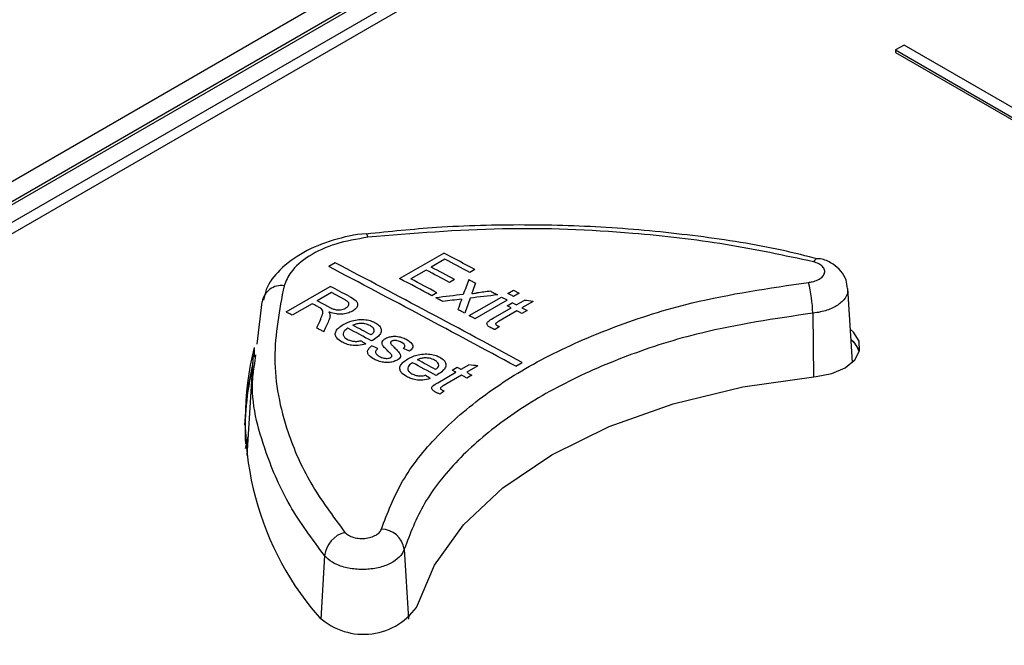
# Paper-space layout 'Sheet1' of a CAD drawing. Header units: millimetres. Extents: x -1 to 420, y -14 to 297.
# Tile 93 of 110: x 319 to 326, y 245 to 249. Entities that reach past the tile are written whole.
import ezdxf

# ---------------------------------------------------------------- set-up
doc = ezdxf.new("R2010")
doc.units = ezdxf.units.MM

psp = doc.layouts.new('Sheet1')

# ---------------------------------------------------------------- linework, layer by layer
at = {"color": 7, "linetype": 'Continuous', "lineweight": 25}
for p, q in [((331.9949, 255.2067), (306.1431, 240.2828)), ((332.0156, 255.0862), (306.3934, 240.2948)), ((332.0456, 255.0832), (306.4234, 240.2918)), ((332.0456, 254.9672), (306.6243, 240.2918)), ((331.9632, 254.8452), (313.7906, 244.3543)), ((325.1326, 248.7548), (325.076, 248.7221)), ((332.9815, 244.2237), (325.1326, 248.7548)), ((325.076, 248.7221), (325.076, 248.7058)), ((325.076, 248.7221), (332.9249, 244.191)), ((325.076, 248.7058), (332.9249, 244.1747)), ((321.5939, 247.5141), (321.5934, 247.5141)), ((321.8133, 247.2189), (322.1039, 247.3866)), ((322.1113, 247.3456), (322.0219, 247.294)), ((321.3895, 247.3225), (321.347, 247.298)), ((321.9884, 247.2746), (321.8878, 247.2166)), ((322.3088, 247.2779), (322.2753, 247.2586)), ((322.1747, 247.2129), (322.1412, 247.1936)), ((321.0665, 246.9999), (321.3571, 247.1676)), ((322.5249, 247.1213), (322.5621, 247.1428)), ((324.7938, 246.6684), (324.7626, 247.1538)), ((320.8753, 246.7866), (320.9098, 247.0661)), ((321.3645, 247.1266), (321.2714, 247.0729)), ((321.3492, 247.0318), (321.2714, 247.0729)), ((321.4511, 247.0809), (321.3645, 247.1266)), ((322.0592, 247.1256), (322.0257, 247.1062)), ((322.2715, 246.9751), (322.4839, 247.0976)), ((322.5211, 247.0777), (322.3088, 246.9551)), ((322.5994, 247.1229), (322.5621, 247.1014)), ((322.5807, 247.0458), (322.6324, 247.0756)), ((322.6909, 247.0679), (322.618, 247.0258)), ((321.2379, 247.0535), (321.1075, 246.9782)), ((322.4281, 246.9576), (322.5472, 247.0264)), ((322.5845, 247.0064), (322.464, 246.9369)), ((322.5211, 247.0404), (322.5547, 247.0597)), ((322.5472, 247.0264), (322.5211, 247.0404)), ((322.5807, 247.0458), (322.5547, 247.0597)), ((322.6515, 247.0078), (322.618, 246.9884)), ((320.8561, 246.7663), (320.8561, 246.701)), ((320.8502, 246.7185), (320.8076, 246.0545)), ((320.8598, 246.6607), (320.8668, 246.7171)), ((322.158, 246.617), (322.1916, 246.6363)), ((322.2176, 246.6223), (322.2693, 246.6521)), ((322.3278, 246.6443), (322.2549, 246.6022)), ((322.5774, 246.6422), (322.6198, 246.6667)), ((322.0649, 246.5342), (322.1841, 246.603)), ((322.2214, 246.5829), (322.1009, 246.5133)), ((322.2884, 246.5842), (322.2549, 246.5648))]:
    psp.add_line(p, q, dxfattribs=at)
at = {"color": 8, "linetype": 'Continuous', "lineweight": 25}
for p, q in [((324.5313, 246.9909), (324.5354, 246.572)), ((321.3198, 245.3965), (321.2958, 244.9795)), ((321.8438, 245.4395), (321.8728, 244.9794))]:
    psp.add_line(p, q, dxfattribs=at)
at = {"color": 8, "linetype": 'Continuous', "lineweight": 25, "flags": 128}
psp.add_lwpolyline([(321.6053, 247.4902), (321.6011, 247.503), (321.5973, 247.5111), (321.5939, 247.5141), (321.5939, 247.5141)], dxfattribs=at)
at = {"color": 7, "linetype": 'Continuous', "lineweight": 25, "flags": 128}
for points in [[(322.2678, 247.2129), (322.2734, 247.21), (322.279, 247.207), (322.2846, 247.204), (322.2901, 247.2011), (322.2957, 247.1981), (322.3013, 247.1951), (322.3069, 247.1921), (322.3125, 247.1892)], [(322.4131, 247.1355), (322.4187, 247.1325), (322.4242, 247.1295), (322.4298, 247.1266), (322.4354, 247.1236), (322.441, 247.1206), (322.4465, 247.1176), (322.4521, 247.1146), (322.4577, 247.1117)], [(322.5621, 247.1428), (322.5668, 247.1403), (322.5714, 247.1378), (322.5761, 247.1353), (322.5807, 247.1328), (322.5854, 247.1304), (322.59, 247.1279), (322.5947, 247.1254), (322.5994, 247.1229)], [(322.0964, 247.0686), (322.0908, 247.0715), (322.0852, 247.0745), (322.0796, 247.0775), (322.0741, 247.0805), (322.0685, 247.0834), (322.0629, 247.0864), (322.0573, 247.0894), (322.0517, 247.0923)], [(322.4839, 247.0976), (322.4885, 247.0952), (322.4932, 247.0927), (322.4978, 247.0902), (322.5025, 247.0877), (322.5072, 247.0852), (322.5118, 247.0827), (322.5165, 247.0802), (322.5211, 247.0777)], [(322.5621, 247.1014), (322.5575, 247.1039), (322.5528, 247.1064), (322.5481, 247.1088), (322.5435, 247.1113), (322.5388, 247.1138), (322.5342, 247.1163), (322.5295, 247.1188), (322.5249, 247.1213)], [(321.1075, 246.9782), (321.1024, 246.9809), (321.0972, 246.9836), (321.0921, 246.9864), (321.087, 246.9891), (321.0819, 246.9918), (321.0768, 246.9945), (321.0716, 246.9972), (321.0665, 246.9999)], [(321.2798, 247.0314), (321.2746, 247.0341), (321.2694, 247.0369), (321.2641, 247.0397), (321.2589, 247.0424), (321.2536, 247.0452), (321.2484, 247.048), (321.2431, 247.0508), (321.2379, 247.0535)], [(322.2417, 246.991), (322.2362, 246.994), (322.2306, 246.997), (322.225, 247), (322.2194, 247.0029), (322.2138, 247.0059), (322.2082, 247.0089), (322.2027, 247.0119), (322.1971, 247.0149)], [(322.618, 246.9884), (322.6138, 246.9907), (322.6096, 246.9929), (322.6054, 246.9952), (322.6012, 246.9974), (322.597, 246.9997), (322.5928, 247.0019), (322.5886, 247.0042), (322.5845, 247.0064)], [(322.618, 247.0258), (322.6222, 247.0235), (322.6264, 247.0213), (322.6306, 247.019), (322.6348, 247.0168), (322.6389, 247.0145), (322.6431, 247.0123), (322.6473, 247.01), (322.6515, 247.0078)], [(322.3088, 246.9551), (322.3041, 246.9576), (322.2995, 246.9601), (322.2948, 246.9626), (322.2902, 246.9651), (322.2855, 246.9676), (322.2808, 246.9701), (322.2762, 246.9726), (322.2715, 246.9751)], [(321.3138, 246.8691), (321.308, 246.8723), (321.3021, 246.8754), (321.2962, 246.8785), (321.2904, 246.8816), (321.2845, 246.8847), (321.2786, 246.8878), (321.2727, 246.8909), (321.2669, 246.894)], [(324.5529, 246.5737), (324.657, 246.5937), (324.7449, 246.6315), (324.8078, 246.6834), (324.8393, 246.744), (324.8362, 246.8073), (324.7988, 246.8668), (324.78, 246.8842)], [(324.8395, 246.7448), (324.8033, 246.8006), (324.7842, 246.8182)], [(320.8467, 246.6646), (320.8103, 246.4775), (320.7926, 246.2558)], [(322.1841, 246.603), (322.1808, 246.6047), (322.1776, 246.6065), (322.1743, 246.6082), (322.1711, 246.61), (322.1678, 246.6117), (322.1645, 246.6135), (322.1613, 246.6152), (322.158, 246.617)], [(322.1916, 246.6363), (322.1948, 246.6346), (322.1981, 246.6328), (322.2013, 246.6311), (322.2046, 246.6293), (322.2078, 246.6276), (322.2111, 246.6258), (322.2144, 246.6241), (322.2176, 246.6223)], [(321.9245, 245.0563), (322.042, 245.3344), (322.2329, 245.5985), (322.4925, 245.8423), (322.8147, 246.0598), (323.1915, 246.2458), (323.6138, 246.3957), (324.0713, 246.5059), (324.5529, 246.5737)], [(322.2549, 246.5648), (322.2507, 246.5671), (322.2465, 246.5693), (322.2423, 246.5716), (322.2381, 246.5738), (322.2339, 246.5761), (322.2297, 246.5784), (322.2255, 246.5806), (322.2214, 246.5829)], [(322.2549, 246.6022), (322.2591, 246.6), (322.2633, 246.5977), (322.2675, 246.5955), (322.2716, 246.5932), (322.2758, 246.5909), (322.28, 246.5887), (322.2842, 246.5864), (322.2884, 246.5842)], [(320.8156, 246.1792), (320.8016, 246.1191), (320.7979, 246.1016)]]:
    psp.add_lwpolyline(points, dxfattribs=at)
at = {"color": 7, "linetype": 'Continuous', "lineweight": 25}
for centre, radius, start, end in [((268.0462, 145.2541), 115.5565, 61.99317, 62.108173), ((268.253, 145.6877), 115.0437, 61.992928, 62.08535), ((324.5719, 247.3105), 0.0405, 88.41651, 152.69451), ((266.6147, 143.1328), 117.6692, 61.601985, 62.280873), ((266.6571, 143.1573), 117.6692, 61.601985, 62.280873), ((267.0119, 143.5104), 117.4284, 62.000039, 62.084408), ((267.0454, 143.5297), 117.4284, 62.000039, 62.084408), ((268.124, 145.7806), 114.7705, 61.988601, 62.108605), ((267.4303, 144.43), 116.3216, 61.989296, 62.08486), ((323.5731, 246.9674), 0.9585, 1.40521, 13.66871), ((321.034, 247.0473), 0.1256, 81.29704, 171.38463), ((263.708, 137.7735), 123.6547, 62.145387, 62.211441), ((265.4157, 141.2798), 119.5674, 61.956755, 62.041576), ((263.7222, 138.0492), 123.2478, 61.977987, 62.040746), ((324.681, 246.6872), 0.1644, 17.7615, 51.03037), ((322.7751, 246.2891), 1.9774, 166.03669, 220.44075), ((266.102, 142.5326), 118.1719, 61.741788, 61.807386), ((322.6173, 246.222), 1.8203, 166.80415, 182.85002), ((264.9572, 140.4428), 120.5217, 61.722436, 61.806769), ((321.4982, 245.3757), 0.1796, 104.41921, 173.36838), ((321.6898, 245.4152), 0.1559, 8.98379, 88.76658), ((321.576, 245.3106), 0.4314, 224.8423, 323.87866)]:
    psp.add_arc(centre, radius, start, end, dxfattribs=at)
for centre, major_axis, ratio, start_param, end_param in [((320.4464, 133.9602), (37.5423, 172.8845), 0.161593, 0.892121, 0.892877), ((320.5225, 134.0042), (37.3297, 172.7793), 0.161042, 0.891806, 0.892174), ((330.8922, 139.9904), (226.4761, 29.4873), 0.470136, 1.547039, 1.547438), ((330.8945, 139.9918), (226.5374, 29.5284), 0.469993, 1.547785, 1.548582), ((330.8327, 139.9561), (226.5843, 29.5598), 0.469883, 1.547515, 1.548067), ((320.4465, 133.9603), (37.5423, 172.8845), 0.161593, 0.893193, 0.893635), ((320.5258, 134.0061), (35.674, 171.9573), 0.156642, 0.886127, 0.88621), ((320.5149, 133.9998), (37.5078, 172.8675), 0.161504, 0.893227, 0.893984), ((330.8321, 139.9558), (226.5681, 29.5489), 0.469921, 1.546487, 1.547283), ((327.8561, 138.2378), (143.1183, -46.839), 0.69976, 1.831115, 1.831513), ((318.5746, 132.8796), (54.3883, 181.001), 0.196682, 0.949415, 0.949802), ((318.7001, 132.9521), (53.3208, 180.4979), 0.194905, 0.94614, 0.946649), ((298.3833, 121.2235), (689.7558, 514.0563), 0.101022, 1.46082, 1.46086), ((324.8342, 136.4932), (-56.904, 119.8505), 0.516, 5.57796, 5.578351), ((325.5685, 136.9171), (-77.082, 108.051), 0.631605, 5.474934, 5.475332), ((325.6419, 136.9595), (-77.082, 108.051), 0.631605, 5.473619, 5.474017), ((327.192, 137.8544), (143.1183, -46.839), 0.69976, 1.829064, 1.829462), ((324.8775, 136.5182), (-56.904, 119.8505), 0.516, 5.57342, 5.57381), ((299.4381, 121.8324), (689.7558, 514.0563), 0.101022, 1.462871, 1.462911)]:
    psp.add_ellipse(centre, major_axis=major_axis, ratio=ratio, start_param=start_param, end_param=end_param, dxfattribs=at)
for points, knots in [([(324.5702, 247.3465), (324.49, 247.3667), (324.2346, 247.4311), (323.7783, 247.5015), (323.212, 247.559), (322.6348, 247.5763), (322.093, 247.5634), (321.7477, 247.5273), (321.5942, 247.5113)], [0, 0, 0, 0, 0.0871592, 0.2776094, 0.4680544, 0.6569363, 0.8474634, 1, 1, 1, 1]), ([(324.5359, 247.3291), (324.3445, 247.37), (323.9591, 247.4526), (323.2734, 247.5311), (322.4809, 247.5632), (321.8999, 247.5148), (321.6053, 247.4902)], [0, 0, 0, 0, 0.206832, 0.416682, 0.704173, 1, 1, 1, 1]), ([(321.5935, 247.5141), (321.5932, 247.5141), (321.5178, 247.5091), (321.371, 247.4745), (321.1737, 247.3961), (321.0267, 247.2849), (320.9376, 247.1746), (320.9229, 247.1011), (320.9182, 247.0776)], [0, 0, 0, 0, 0.001173, 0.230029, 0.462369, 0.69996, 0.903999, 1, 1, 1, 1]), ([(321.6053, 247.4902), (321.5328, 247.4781), (321.388, 247.4538), (321.2108, 247.3703), (321.0949, 247.2722), (321.0656, 247.2016), (321.053, 247.1714)], [0, 0, 0, 0, 0.266888, 0.533727, 0.800438, 1, 1, 1, 1]), ([(324.5044, 247.1939), (324.5123, 247.1951), (324.5341, 247.1981), (324.5662, 247.2093), (324.5943, 247.2281), (324.61, 247.2509), (324.6115, 247.2753), (324.5985, 247.2982), (324.573, 247.3177), (324.5482, 247.3253), (324.5359, 247.3291)], [0, 0, 0, 0, 0.075808, 0.207677, 0.339569, 0.47152, 0.603568, 0.735689, 0.867847, 1, 1, 1, 1]), ([(324.7593, 247.1537), (324.7578, 247.1724), (324.7544, 247.214), (324.7186, 247.27), (324.6642, 247.3166), (324.6131, 247.343), (324.5793, 247.3482), (324.5727, 247.3493)], [0, 0, 0, 0, 0.1899892, 0.4234444, 0.6614318, 0.9334052, 1, 1, 1, 1]), ([(321.6932, 245.5711), (321.7334, 245.6769), (321.8138, 245.8887), (322.0507, 246.1879), (322.3677, 246.4625), (322.7611, 246.7055), (323.2209, 246.9074), (323.7966, 247.0906), (324.2441, 247.1559), (324.5044, 247.1939)], [0, 0, 0, 0, 0.135325, 0.270649, 0.405946, 0.541243, 0.676543, 0.811843, 1, 1, 1, 1]), ([(321.053, 247.1714), (321.0227, 247.0127), (320.9611, 246.6907), (321.0486, 246.2542), (321.2152, 245.8707), (321.3737, 245.6572), (321.4535, 245.5497)], [0, 0, 0, 0, 0.287488, 0.583318, 0.790148, 1, 1, 1, 1]), ([(322.2953, 247.1411), (322.2947, 247.1394), (322.2931, 247.1351), (322.2909, 247.1283), (322.289, 247.1232), (322.2881, 247.1206)], [0, 0, 0, 0, 0.249982, 0.62504, 1, 1, 1, 1]), ([(321.4604, 247.0255), (321.4656, 247.029), (321.4753, 247.0355), (321.4808, 247.0474), (321.4793, 247.0593), (321.4686, 247.0709), (321.4572, 247.0774), (321.4511, 247.0809)], [0, 0, 0, 0, 0.209806, 0.385278, 0.560873, 0.765732, 1, 1, 1, 1]), ([(321.4832, 247.1011), (321.4963, 247.0937), (321.5168, 247.0823), (321.5365, 247.0627), (321.5391, 247.0436), (321.5291, 247.0241), (321.5137, 247.0113), (321.5038, 247.0052), (321.5023, 247.0043)], [0, 0, 0, 0, 0.282753, 0.440885, 0.600616, 0.784957, 0.967718, 1, 1, 1, 1]), ([(322.2881, 247.1206), (322.2938, 247.1213), (322.3025, 247.1223), (322.314, 247.1237), (322.3198, 247.1244), (322.3226, 247.1247)], [0, 0, 0, 0, 0.5000317, 0.7499951, 1, 1, 1, 1]), ([(321.2987, 247.0199), (321.2973, 247.021), (321.2945, 247.0231), (321.2882, 247.0269), (321.2832, 247.0296), (321.2798, 247.0314)], [0, 0, 0, 0, 0.250196, 0.500374, 1, 1, 1, 1]), ([(321.292, 246.9486), (321.2947, 246.9546), (321.3, 246.9667), (321.3067, 246.9855), (321.3114, 247.0043), (321.3025, 247.0153), (321.2987, 247.0199)], [0, 0, 0, 0, 0.252643, 0.505377, 0.789352, 1, 1, 1, 1]), ([(321.5023, 247.0043), (321.492, 246.9993), (321.4715, 246.9892), (321.433, 246.9833), (321.3916, 246.9857), (321.3646, 246.9934), (321.3491, 246.9992), (321.3471, 247)], [0, 0, 0, 0, 0.2319582, 0.4664366, 0.6663976, 0.9552774, 1, 1, 1, 1]), ([(321.3471, 247), (321.3481, 246.9983), (321.35, 246.995), (321.3536, 246.9884), (321.3546, 246.9832), (321.3553, 246.9798)], [0, 0, 0, 0, 0.250406, 0.500968, 1, 1, 1, 1]), ([(321.3492, 247.0318), (321.3572, 247.0278), (321.3713, 247.0207), (321.3936, 247.0138), (321.4145, 247.0123), (321.4335, 247.0149), (321.4492, 247.0195), (321.4573, 247.0238), (321.4604, 247.0255)], [0, 0, 0, 0, 0.257622, 0.454773, 0.599039, 0.743152, 0.902061, 1, 1, 1, 1]), ([(321.3553, 246.9798), (321.3554, 246.9765), (321.3555, 246.9699), (321.3531, 246.9568), (321.3491, 246.9471), (321.3464, 246.9407)], [0, 0, 0, 0, 0.250396, 0.501041, 1, 1, 1, 1]), ([(321.4428, 246.9163), (321.4612, 246.9257), (321.491, 246.9409), (321.5446, 246.9504), (321.5899, 246.9496), (321.6269, 246.9411), (321.6451, 246.9324), (321.6527, 246.9287)], [0, 0, 0, 0, 0.305006, 0.496607, 0.688559, 0.870427, 1, 1, 1, 1]), ([(324.5313, 246.9909), (324.2825, 246.9544), (323.8549, 246.8916), (323.3047, 246.7162), (322.8653, 246.523), (322.4891, 246.2907), (322.1861, 246.0285), (321.9594, 245.7428), (321.8824, 245.5406), (321.8438, 245.4395)], [0, 0, 0, 0, 0.188134, 0.323443, 0.458752, 0.594063, 0.729374, 0.864687, 1, 1, 1, 1]), ([(322.4129, 246.8952), (322.4062, 246.8991), (322.3953, 246.9054), (322.3875, 246.9169), (322.3872, 246.927), (322.3994, 246.9419), (322.4158, 246.9509), (322.4281, 246.9576)], [0, 0, 0, 0, 0.223358, 0.358618, 0.494471, 0.620509, 1, 1, 1, 1]), ([(322.464, 246.9369), (322.4607, 246.9349), (322.4546, 246.9312), (322.447, 246.9263), (322.4447, 246.9216), (322.445, 246.9178), (322.4483, 246.9138), (322.4521, 246.9116), (322.4544, 246.9103)], [0, 0, 0, 0, 0.255435, 0.469272, 0.585879, 0.701799, 0.825259, 1, 1, 1, 1]), ([(321.4349, 246.8008), (321.4212, 246.8094), (321.3984, 246.8239), (321.3879, 246.8508), (321.3931, 246.8743), (321.4122, 246.897), (321.4322, 246.9097), (321.4428, 246.9163)], [0, 0, 0, 0, 0.265581, 0.443267, 0.620957, 0.800225, 1, 1, 1, 1]), ([(321.4726, 246.8922), (321.4637, 246.8857), (321.4489, 246.8749), (321.4409, 246.8563), (321.4439, 246.8405), (321.4548, 246.8281), (321.465, 246.8221), (321.469, 246.8198)], [0, 0, 0, 0, 0.294848, 0.49111, 0.687584, 0.879539, 1, 1, 1, 1]), ([(321.619, 246.9095), (321.6084, 246.9141), (321.5905, 246.9218), (321.5582, 246.9244), (321.5314, 246.9216), (321.5148, 246.9158), (321.5073, 246.9122), (321.5061, 246.9116)], [0, 0, 0, 0, 0.323751, 0.545519, 0.768031, 0.961332, 1, 1, 1, 1]), ([(321.646, 246.8753), (321.6457, 246.8786), (321.6451, 246.8869), (321.6361, 246.8991), (321.6245, 246.9061), (321.619, 246.9095)], [0, 0, 0, 0, 0.25003, 0.639901, 1, 1, 1, 1]), ([(321.6253, 246.8482), (321.628, 246.8503), (321.6335, 246.8543), (321.6418, 246.8626), (321.6456, 246.8699), (321.6459, 246.8748), (321.646, 246.8753)], [0, 0, 0, 0, 0.251457, 0.503445, 0.946033, 1, 1, 1, 1]), ([(321.6527, 246.9287), (321.6633, 246.922), (321.683, 246.9097), (321.6943, 246.8858), (321.692, 246.8624), (321.6739, 246.8373), (321.6515, 246.8228), (321.6386, 246.8146)], [0, 0, 0, 0, 0.210851, 0.388822, 0.566429, 0.751062, 1, 1, 1, 1]), ([(322.4424, 246.8829), (322.4398, 246.8838), (322.4345, 246.8856), (322.4245, 246.8895), (322.4175, 246.8929), (322.4129, 246.8952)], [0, 0, 0, 0, 0.250209, 0.500504, 1, 1, 1, 1]), ([(322.4544, 246.9103), (322.4556, 246.9096), (322.4581, 246.9083), (322.462, 246.9065), (322.4659, 246.9047), (322.4686, 246.9035), (322.4699, 246.9029)], [0, 0, 0, 0, 0.249867, 0.499794, 0.749782, 1, 1, 1, 1]), ([(321.469, 246.8198), (321.478, 246.8157), (321.4932, 246.8088), (321.5206, 246.805), (321.5415, 246.8064), (321.5535, 246.8089), (321.5578, 246.8097)], [0, 0, 0, 0, 0.365895, 0.611882, 0.858233, 1, 1, 1, 1]), ([(321.6386, 246.8146), (321.6378, 246.8141), (321.6362, 246.8132), (321.6329, 246.8114), (321.6305, 246.81), (321.6289, 246.8091)], [0, 0, 0, 0, 0.250092, 0.500195, 1, 1, 1, 1]), ([(321.7364, 246.742), (321.73, 246.7485), (321.7172, 246.7615), (321.7012, 246.779), (321.6962, 246.796), (321.7018, 246.8103), (321.712, 246.8194), (321.7189, 246.8236), (321.7202, 246.8244)], [0, 0, 0, 0, 0.2515415, 0.4976255, 0.6562956, 0.8155567, 0.9641561, 1, 1, 1, 1]), ([(321.7202, 246.8244), (321.7249, 246.8269), (321.7364, 246.8327), (321.7594, 246.8384), (321.7788, 246.8395), (321.789, 246.839), (321.7902, 246.839)], [0, 0, 0, 0, 0.247435, 0.596719, 0.951743, 1, 1, 1, 1]), ([(321.7612, 246.8068), (321.7603, 246.8062), (321.7576, 246.8045), (321.7551, 246.8016), (321.7543, 246.7992), (321.754, 246.7983)], [0, 0, 0, 0, 0.252367, 0.688675, 1, 1, 1, 1]), ([(321.8263, 246.799), (321.8176, 246.8034), (321.8057, 246.8094), (321.7858, 246.8121), (321.7741, 246.8114), (321.7659, 246.8092), (321.7625, 246.8074), (321.7612, 246.8068)], [0, 0, 0, 0, 0.471148, 0.644423, 0.817716, 0.930364, 1, 1, 1, 1]), ([(321.7902, 246.839), (321.7966, 246.8383), (321.8093, 246.8369), (321.8326, 246.831), (321.8473, 246.8243), (321.8571, 246.8198)], [0, 0, 0, 0, 0.25191, 0.503524, 1, 1, 1, 1]), ([(321.8571, 246.8198), (321.8716, 246.8106), (321.8921, 246.7977), (321.9021, 246.7759), (321.8977, 246.7585), (321.8856, 246.7481), (321.8786, 246.742)], [0, 0, 0, 0, 0.4201939, 0.589401, 0.7602459, 1, 1, 1, 1]), ([(321.5906, 246.7882), (321.5742, 246.784), (321.5439, 246.7761), (321.4975, 246.7786), (321.4618, 246.7877), (321.4437, 246.7965), (321.4349, 246.8008)], [0, 0, 0, 0, 0.3067957, 0.5692907, 0.7906915, 1, 1, 1, 1]), ([(321.6464, 246.688), (321.6337, 246.6957), (321.6138, 246.7077), (321.6012, 246.7292), (321.6037, 246.7493), (321.6158, 246.7649), (321.6264, 246.7738), (321.629, 246.776)], [0, 0, 0, 0, 0.319486, 0.500677, 0.682467, 0.920602, 1, 1, 1, 1]), ([(321.67, 246.7582), (321.6648, 246.7536), (321.6562, 246.7458), (321.6538, 246.7331), (321.6594, 246.7214), (321.6699, 246.713), (321.6782, 246.7084), (321.6804, 246.7072)], [0, 0, 0, 0, 0.280184, 0.464707, 0.649398, 0.908297, 1, 1, 1, 1]), ([(321.7605, 246.717), (321.7589, 246.7192), (321.7556, 246.7236), (321.7472, 246.7319), (321.7408, 246.7379), (321.7364, 246.742)], [0, 0, 0, 0, 0.250319, 0.500471, 1, 1, 1, 1]), ([(321.754, 246.7983), (321.7539, 246.7973), (321.7536, 246.7953), (321.7547, 246.7914), (321.7566, 246.7886), (321.7578, 246.7868)], [0, 0, 0, 0, 0.251851, 0.504419, 1, 1, 1, 1]), ([(321.7578, 246.7868), (321.7594, 246.7851), (321.7633, 246.7809), (321.7701, 246.7744), (321.7753, 246.7695), (321.7778, 246.7671)], [0, 0, 0, 0, 0.250043, 0.624993, 1, 1, 1, 1]), ([(321.7778, 246.7671), (321.7843, 246.7603), (321.7972, 246.7467), (321.8147, 246.7289), (321.8208, 246.7117), (321.8167, 246.6977), (321.8064, 246.6882), (321.7992, 246.6838), (321.7971, 246.6826)], [0, 0, 0, 0, 0.251788, 0.50372, 0.657477, 0.812087, 0.945306, 1, 1, 1, 1]), ([(321.8376, 246.7598), (321.8414, 246.7634), (321.8478, 246.7695), (321.8479, 246.7795), (321.8423, 246.789), (321.8333, 246.7951), (321.8271, 246.7985), (321.8263, 246.799)], [0, 0, 0, 0, 0.273803, 0.465995, 0.657945, 0.955555, 1, 1, 1, 1]), ([(321.7971, 246.6826), (321.7887, 246.6786), (321.7717, 246.6707), (321.7398, 246.666), (321.7052, 246.6676), (321.673, 246.6753), (321.6546, 246.6841), (321.6464, 246.688)], [0, 0, 0, 0, 0.190522, 0.382147, 0.561899, 0.80394, 1, 1, 1, 1]), ([(321.6804, 246.7072), (321.6897, 246.7027), (321.7028, 246.6963), (321.7247, 246.6936), (321.7386, 246.6943), (321.7494, 246.6969), (321.7542, 246.6993), (321.7561, 246.7003)], [0, 0, 0, 0, 0.432106, 0.605227, 0.778245, 0.910821, 1, 1, 1, 1]), ([(321.7561, 246.7003), (321.7578, 246.7015), (321.7613, 246.7039), (321.7634, 246.709), (321.7626, 246.7134), (321.761, 246.7162), (321.7605, 246.717)], [0, 0, 0, 0, 0.254452, 0.510015, 0.845375, 1, 1, 1, 1]), ([(321.8595, 246.5739), (321.8459, 246.5827), (321.8231, 246.5972), (321.8126, 246.6243), (321.8178, 246.6479), (321.8369, 246.6706), (321.8569, 246.6833), (321.8675, 246.69)], [0, 0, 0, 0, 0.265603, 0.443272, 0.620958, 0.800233, 1, 1, 1, 1]), ([(321.8675, 246.69), (321.8858, 246.6994), (321.9157, 246.7145), (321.9693, 246.724), (322.0146, 246.723), (322.0516, 246.7144), (322.0698, 246.7056), (322.0773, 246.7019)], [0, 0, 0, 0, 0.305029, 0.496643, 0.688592, 0.870452, 1, 1, 1, 1]), ([(322.0436, 246.6826), (322.0331, 246.6873), (322.0152, 246.6951), (321.9829, 246.6978), (321.9561, 246.6951), (321.9395, 246.6892), (321.932, 246.6857), (321.9308, 246.6851)], [0, 0, 0, 0, 0.323784, 0.545562, 0.768056, 0.961376, 1, 1, 1, 1]), ([(322.0707, 246.6483), (322.0704, 246.6515), (322.0698, 246.6598), (322.0608, 246.6721), (322.0492, 246.6792), (322.0436, 246.6826)], [0, 0, 0, 0, 0.250074, 0.639867, 1, 1, 1, 1]), ([(322.0773, 246.7019), (322.088, 246.6951), (322.1077, 246.6827), (322.119, 246.6587), (322.1167, 246.6351), (322.0986, 246.6099), (322.0761, 246.5955), (322.0633, 246.5872)], [0, 0, 0, 0, 0.210793, 0.388739, 0.566319, 0.750949, 1, 1, 1, 1]), ([(321.8973, 246.6657), (321.8884, 246.6592), (321.8736, 246.6483), (321.8655, 246.6297), (321.8686, 246.6138), (321.8795, 246.6013), (321.8897, 246.5953), (321.8936, 246.593)], [0, 0, 0, 0, 0.294871, 0.491141, 0.687627, 0.879569, 1, 1, 1, 1]), ([(322.05, 246.6211), (322.0527, 246.6231), (322.0581, 246.6272), (322.0665, 246.6355), (322.0703, 246.6428), (322.0706, 246.6477), (322.0707, 246.6483)], [0, 0, 0, 0, 0.251463, 0.503455, 0.946115, 1, 1, 1, 1]), ([(322.0153, 246.5608), (321.9989, 246.5566), (321.9686, 246.5489), (321.9222, 246.5514), (321.8865, 246.5607), (321.8684, 246.5696), (321.8595, 246.5739)], [0, 0, 0, 0, 0.3068301, 0.5693761, 0.7907595, 1, 1, 1, 1]), ([(321.8936, 246.593), (321.9027, 246.5888), (321.9179, 246.5818), (321.9453, 246.578), (321.9662, 246.5793), (321.9782, 246.5817), (321.9825, 246.5826)], [0, 0, 0, 0, 0.365791, 0.611747, 0.858083, 1, 1, 1, 1]), ([(322.0633, 246.5872), (322.0625, 246.5868), (322.0608, 246.5859), (322.0576, 246.5841), (322.0552, 246.5827), (322.0535, 246.5818)], [0, 0, 0, 0, 0.250092, 0.500195, 1, 1, 1, 1]), ([(322.0498, 246.4716), (322.043, 246.4755), (322.0322, 246.4819), (322.0244, 246.4934), (322.0241, 246.5035), (322.0363, 246.5184), (322.0527, 246.5274), (322.0649, 246.5342)], [0, 0, 0, 0, 0.223343, 0.358608, 0.494442, 0.620481, 1, 1, 1, 1]), ([(322.1009, 246.5133), (322.0975, 246.5113), (322.0914, 246.5076), (322.0839, 246.5028), (322.0816, 246.4981), (322.0819, 246.4942), (322.0852, 246.4902), (322.089, 246.488), (322.0913, 246.4867)], [0, 0, 0, 0, 0.255465, 0.469284, 0.585904, 0.701833, 0.825302, 1, 1, 1, 1]), ([(322.0913, 246.4867), (322.0925, 246.486), (322.095, 246.4847), (322.0989, 246.4829), (322.1028, 246.4811), (322.1055, 246.4799), (322.1068, 246.4793)], [0, 0, 0, 0, 0.250007, 0.499923, 0.749923, 1, 1, 1, 1]), ([(322.0793, 246.4593), (322.0767, 246.4602), (322.0714, 246.462), (322.0613, 246.4659), (322.0544, 246.4693), (322.0498, 246.4716)], [0, 0, 0, 0, 0.250196, 0.500495, 1, 1, 1, 1]), ([(321.4535, 245.5497), (321.4606, 245.5428), (321.4749, 245.5292), (321.5103, 245.5154), (321.5514, 245.5087), (321.5946, 245.5102), (321.6349, 245.5196), (321.6675, 245.536), (321.6866, 245.5543), (321.6914, 245.5666), (321.6932, 245.5711)], [0, 0, 0, 0, 0.132153, 0.264311, 0.396432, 0.52848, 0.660431, 0.792323, 0.924192, 1, 1, 1, 1]), ([(321.8438, 245.4395), (321.84, 245.4296), (321.8293, 245.4024), (321.7877, 245.3621), (321.7163, 245.3264), (321.6282, 245.3062), (321.5336, 245.3037), (321.4438, 245.3193), (321.3664, 245.3505), (321.3354, 245.3811), (321.3198, 245.3965)], [0, 0, 0, 0, 0.075845, 0.207832, 0.339843, 0.471888, 0.60395, 0.736003, 0.868021, 1, 1, 1, 1])]:
    psp.add_open_spline(points, degree=3, knots=knots, dxfattribs=at)
at = {"color": 8, "linetype": 'Continuous', "lineweight": 25}
for points, knots in [([(324.7594, 247.1537), (324.76, 247.1411), (324.7613, 247.1107), (324.7273, 247.065), (324.6666, 247.0239), (324.5962, 246.9997), (324.5486, 246.9933), (324.5313, 246.9909)], [0, 0, 0, 0, 0.165889, 0.399288, 0.632632, 0.865934, 1, 1, 1, 1]), ([(321.3198, 245.3965), (321.2386, 245.5055), (321.075, 245.7253), (320.9113, 246.1155), (320.8261, 246.4312), (320.8549, 246.6276), (320.8598, 246.6607)], [0, 0, 0, 0, 0.271292, 0.546551, 0.923751, 1, 1, 1, 1])]:
    psp.add_open_spline(points, degree=3, knots=knots, dxfattribs=at)

doc.saveas('drawing.dxf')
